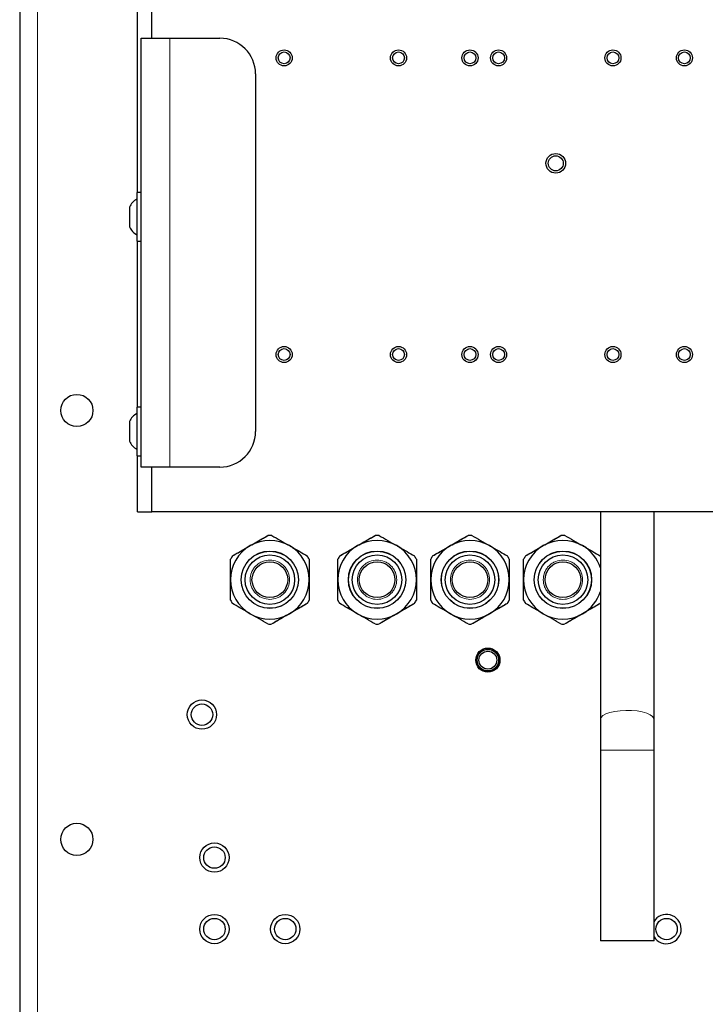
# Model space of a CAD drawing. Header units: millimetres. Extents: x 5 to 418, y 2 to 292.
# Tile 70 of 74: x 315 to 347, y 118 to 163. Entities that reach past the tile are written whole.
import ezdxf

# ---------------------------------------------------------------- set-up
doc = ezdxf.new("R2010")
doc.units = ezdxf.units.MM

msp = doc.modelspace()

# ---------------------------------------------------------------- linework, layer by layer
at = {"color": 7, "linetype": 'Continuous', "lineweight": 25}
for p, q in [((314.9068, 248.1556), (314.9068, 102.3306)), ((320.4068, 155.4014), (320.4068, 223.1348)), ((321.0735, 162.6014), (321.0735, 215.9348)), ((320.5735, 162.6014), (321.9068, 162.6014)), ((320.5735, 142.6014), (320.5735, 162.6014)), ((321.9068, 162.6014), (324.2401, 162.6014)), ((325.9068, 160.9348), (325.9068, 144.2681)), ((320.5735, 155.4014), (320.3735, 155.4014)), ((320.3735, 155.4014), (320.3735, 153.8416)), ((320.0235, 154.7264), (320.0235, 154.0956)), ((320.0235, 154.0956), (320.0235, 153.8098)), ((320.3735, 153.8416), (320.3735, 153.1348)), ((320.3735, 153.1348), (320.5735, 153.1348)), ((320.4068, 145.4014), (320.4068, 153.1348)), ((320.5735, 145.4014), (320.3735, 145.4014)), ((320.3735, 145.4014), (320.3735, 143.1348)), ((320.0235, 144.7264), (320.0235, 143.8098)), ((320.3735, 143.1348), (320.5735, 143.1348)), ((320.4068, 140.5181), (320.4068, 143.1348)), ((321.9068, 142.6014), (320.5735, 142.6014)), ((321.0735, 140.5181), (321.0735, 142.6014)), ((324.2401, 142.6014), (321.9068, 142.6014)), ((320.4068, 140.5181), (321.0735, 140.5181)), ((374.0735, 140.5181), (321.0735, 140.5181)), ((341.9901, 140.5181), (341.9901, 130.8325)), ((344.4901, 130.8325), (344.4901, 140.5181)), ((341.9901, 130.8325), (341.9901, 129.4075)), ((344.4901, 129.4075), (344.4901, 130.8325)), ((341.9901, 129.4075), (341.9901, 120.5181)), ((344.4901, 120.5181), (344.4901, 129.4075)), ((344.4901, 120.5181), (341.9901, 120.5181))]:
    msp.add_line(p, q, dxfattribs=at)
at = {"color": 7, "linetype": 'Continuous', "lineweight": 18}
for p, q in [((315.7401, 102.3264), (315.7401, 248.1598)), ((321.9068, 142.6014), (321.9068, 162.6014)), ((344.4901, 129.4075), (341.9901, 129.4075))]:
    msp.add_line(p, q, dxfattribs=at)
at = {"color": 7, "linetype": 'Continuous', "lineweight": 18, "flags": 128}
msp.add_lwpolyline([(344.4901, 130.8325), (344.4828, 130.8788), (344.4247, 130.969), (344.3112, 131.0529), (344.1476, 131.1265), (343.9416, 131.1864), (343.7028, 131.2297), (343.4424, 131.2544), (343.1725, 131.2594), (342.9057, 131.2445), (342.6546, 131.2103), (342.4309, 131.1584), (342.245, 131.0913), (342.1057, 131.012), (342.0194, 130.9244), (341.9901, 130.8325)], dxfattribs=at)
at = {"color": 7, "linetype": 'Continuous', "lineweight": 25}
for centre, radius in [((327.2401, 161.6848), 0.375), ((327.2401, 161.6848), 0.275), ((332.5735, 161.6848), 0.375), ((332.5735, 161.6848), 0.275), ((335.9068, 161.6848), 0.375), ((335.9068, 161.6848), 0.275), ((337.2401, 161.6848), 0.375), ((337.2401, 161.6848), 0.275), ((342.5735, 161.6848), 0.375), ((342.5735, 161.6848), 0.275), ((345.9068, 161.6848), 0.375), ((345.9068, 161.6848), 0.275), ((339.9068, 156.7681), 0.4583), ((339.9068, 156.7681), 0.35), ((327.2401, 147.8514), 0.375), ((327.2401, 147.8514), 0.275), ((332.5735, 147.8514), 0.375), ((332.5735, 147.8514), 0.275), ((335.9068, 147.8514), 0.375), ((335.9068, 147.8514), 0.275), ((337.2401, 147.8514), 0.375), ((337.2401, 147.8514), 0.275), ((342.5735, 147.8514), 0.375), ((342.5735, 147.8514), 0.275), ((345.9068, 147.8514), 0.375), ((345.9068, 147.8514), 0.275), ((317.5735, 145.2431), 0.75), ((326.5735, 137.3514), 1.3375), ((326.5735, 137.3514), 1.3333), ((331.5735, 137.3514), 1.3375), ((331.5735, 137.3514), 1.3333), ((335.9068, 137.3514), 1.3375), ((335.9068, 137.3514), 1.3333), ((340.2401, 137.3514), 1.3375), ((340.2401, 137.3514), 1.3333), ((326.5735, 137.3514), 1.1542), ((331.5735, 137.3514), 1.1542), ((335.9068, 137.3514), 1.1542), ((340.2401, 137.3514), 1.1542), ((326.5735, 137.3514), 0.8333), ((331.5735, 137.3514), 0.8333), ((335.9068, 137.3514), 0.8333), ((340.2401, 137.3514), 0.8333), ((336.7401, 133.6014), 0.5637), ((336.7401, 133.6014), 0.5131), ((336.7401, 133.6014), 0.5), ((336.7401, 133.6014), 0.4167), ((323.4068, 131.0598), 0.6833), ((323.4068, 131.0598), 0.5), ((317.5735, 125.2431), 0.75), ((323.9901, 124.3931), 0.6833), ((323.9901, 124.3931), 0.5), ((323.9901, 121.0598), 0.6833), ((327.2901, 121.0598), 0.6833), ((323.9901, 121.0598), 0.5), ((327.2901, 121.0598), 0.5), ((345.0735, 121.0598), 0.5)]:
    msp.add_circle(centre, radius, dxfattribs=at)
for centre, radius, start, end in [((324.2401, 160.9348), 1.6667, 0, 90), ((320.7781, 154.3729), 0.8333, 119.04979, 154.90008), ((320.7781, 154.1632), 0.8333, 205.09992, 240.95021), ((320.7781, 144.3729), 0.8333, 119.04979, 154.90008), ((324.2401, 144.2681), 1.6667, 270, 0), ((320.7781, 144.1632), 0.8333, 205.09992, 240.95021), ((326.5735, 137.3514), 1.8333, 60, 120), ((326.5735, 137.3514), 2.0667, 87.48933, 92.51067), ((331.5735, 137.3514), 1.8333, 60, 120), ((331.5735, 137.3514), 2.0667, 87.48933, 92.51067), ((335.9068, 137.3514), 1.8333, 60, 120), ((335.9068, 137.3514), 2.0667, 87.48933, 92.51067), ((340.2401, 137.3514), 1.8333, 60, 120), ((340.2401, 137.3514), 2.0667, 87.48933, 92.51067), ((326.5735, 137.3514), 1.8333, 120, 180), ((326.5735, 137.3514), 1.8333, 0, 60), ((331.5735, 137.3514), 1.8333, 120, 180), ((331.5735, 137.3514), 1.8333, 0, 60), ((335.9068, 137.3514), 1.8333, 120, 180), ((335.9068, 137.3514), 1.8333, 0, 60), ((340.2401, 137.3514), 1.8333, 120, 180), ((340.2401, 137.3514), 1.8333, 17.34144, 60), ((326.5735, 137.3514), 2.0667, 147.48933, 152.51067), ((326.5735, 137.3514), 2.0667, 27.48933, 32.51067), ((331.5735, 137.3514), 2.0667, 147.48933, 152.51067), ((331.5735, 137.3514), 2.0667, 27.48933, 32.51067), ((335.9068, 137.3514), 2.0667, 147.48933, 152.51067), ((335.9068, 137.3514), 2.0667, 27.48933, 32.51067), ((340.2401, 137.3514), 2.0667, 147.48933, 152.51067), ((326.5735, 137.3514), 1.8333, 180, 240), ((326.5735, 137.3514), 1.8333, 300, 0), ((331.5735, 137.3514), 1.8333, 180, 240), ((331.5735, 137.3514), 1.8333, 300, 0), ((335.9068, 137.3514), 1.8333, 180, 240), ((335.9068, 137.3514), 1.8333, 300, 0), ((340.2401, 137.3514), 1.8333, 180, 240), ((326.5735, 137.3514), 2.0667, 207.48933, 212.51067), ((326.5735, 137.3514), 2.0667, 327.48933, 332.51067), ((331.5735, 137.3514), 2.0667, 207.48933, 212.51067), ((331.5735, 137.3514), 2.0667, 327.48933, 332.51067), ((335.9068, 137.3514), 2.0667, 207.48933, 212.51067), ((335.9068, 137.3514), 2.0667, 327.48933, 332.51067), ((340.2401, 137.3514), 2.0667, 207.48933, 212.51067), ((340.2401, 137.3514), 1.8333, 300, 342.65856), ((326.5735, 137.3514), 1.8333, 240, 300), ((331.5735, 137.3514), 1.8333, 240, 300), ((335.9068, 137.3514), 1.8333, 240, 300), ((340.2401, 137.3514), 1.8333, 240, 300), ((326.5735, 137.3514), 2.0667, 267.48933, 272.51067), ((331.5735, 137.3514), 2.0667, 267.48933, 272.51067), ((335.9068, 137.3514), 2.0667, 267.48933, 272.51067), ((340.2401, 137.3514), 2.0667, 267.48933, 272.51067), ((345.0735, 121.0598), 0.6833, 211.38815, 149.71987)]:
    msp.add_arc(centre, radius, start, end, dxfattribs=at)
for points, knots in [([(325.6568, 138.9391), (325.8644, 139.059), (326.1435, 139.2201), (326.4137, 139.3761), (326.4829, 139.4161)], [0, 0, 0, 0, 0.7436672, 1, 1, 1, 1]), ([(325.6568, 138.9391), (325.7586, 138.9979), (326.0377, 139.159), (326.31, 139.3162), (326.4829, 139.4161)], [0, 0, 0, 0, 0.3647185, 1, 1, 1, 1]), ([(326.664, 139.4161), (326.7987, 139.3383), (327.0702, 139.1816), (327.3494, 139.0204), (327.4901, 138.9391)], [0, 0, 0, 0, 0.4960368, 1, 1, 1, 1]), ([(326.664, 139.4161), (326.7987, 139.3383), (327.0702, 139.1816), (327.3494, 139.0204), (327.4901, 138.9391)], [0, 0, 0, 0, 0.4960368, 1, 1, 1, 1]), ([(330.6568, 138.9391), (330.8644, 139.059), (331.1435, 139.2201), (331.4137, 139.3761), (331.4829, 139.4161)], [0, 0, 0, 0, 0.7436672, 1, 1, 1, 1]), ([(330.6568, 138.9391), (330.7586, 138.9979), (331.0377, 139.159), (331.31, 139.3162), (331.4829, 139.4161)], [0, 0, 0, 0, 0.3647185, 1, 1, 1, 1]), ([(331.664, 139.4161), (331.7987, 139.3383), (332.0702, 139.1816), (332.3494, 139.0204), (332.4901, 138.9391)], [0, 0, 0, 0, 0.4960368, 1, 1, 1, 1]), ([(331.664, 139.4161), (331.7987, 139.3383), (332.0702, 139.1816), (332.3494, 139.0204), (332.4901, 138.9391)], [0, 0, 0, 0, 0.49603675, 1, 1, 1, 1]), ([(334.9901, 138.9391), (335.1977, 139.059), (335.4769, 139.2201), (335.747, 139.3761), (335.8163, 139.4161)], [0, 0, 0, 0, 0.7436672, 1, 1, 1, 1]), ([(334.9901, 138.9391), (335.0919, 138.9979), (335.371, 139.159), (335.6433, 139.3162), (335.8163, 139.4161)], [0, 0, 0, 0, 0.3647185, 1, 1, 1, 1]), ([(335.9973, 139.4161), (336.132, 139.3383), (336.4035, 139.1816), (336.6827, 139.0204), (336.8235, 138.9391)], [0, 0, 0, 0, 0.4960368, 1, 1, 1, 1]), ([(335.9973, 139.4161), (336.132, 139.3383), (336.4035, 139.1816), (336.6827, 139.0204), (336.8235, 138.9391)], [0, 0, 0, 0, 0.4960368, 1, 1, 1, 1]), ([(339.3235, 138.9391), (339.4253, 138.9979), (339.7044, 139.159), (339.9766, 139.3162), (340.1496, 139.4161)], [0, 0, 0, 0, 0.3647185, 1, 1, 1, 1]), ([(339.3235, 138.9391), (339.531, 139.059), (339.8102, 139.2201), (340.0803, 139.3761), (340.1496, 139.4161)], [0, 0, 0, 0, 0.7436672, 1, 1, 1, 1]), ([(340.3307, 139.4161), (340.4653, 139.3383), (340.7368, 139.1816), (341.0161, 139.0204), (341.1568, 138.9391)], [0, 0, 0, 0, 0.4960368, 1, 1, 1, 1]), ([(340.3307, 139.4161), (340.4653, 139.3383), (340.7368, 139.1816), (341.0161, 139.0204), (341.1568, 138.9391)], [0, 0, 0, 0, 0.4960368, 1, 1, 1, 1]), ([(324.8307, 138.4622), (325.0036, 138.562), (325.2759, 138.7192), (325.555, 138.8804), (325.6568, 138.9391)], [0, 0, 0, 0, 0.6352818, 1, 1, 1, 1]), ([(324.8307, 138.4622), (324.8999, 138.5021), (325.1701, 138.6581), (325.4492, 138.8193), (325.6568, 138.9391)], [0, 0, 0, 0, 0.2563327, 1, 1, 1, 1]), ([(327.4901, 138.9391), (327.5356, 138.9129), (327.8143, 138.752), (328.0876, 138.5942), (328.3163, 138.4622)], [0, 0, 0, 0, 0.163158, 1, 1, 1, 1]), ([(327.4901, 138.9391), (327.5356, 138.9129), (327.8143, 138.752), (328.0876, 138.5942), (328.3163, 138.4622)], [0, 0, 0, 0, 0.163158, 1, 1, 1, 1]), ([(329.8307, 138.4622), (330.0036, 138.562), (330.2759, 138.7192), (330.555, 138.8804), (330.6568, 138.9391)], [0, 0, 0, 0, 0.6352818, 1, 1, 1, 1]), ([(329.8307, 138.4622), (329.8999, 138.5021), (330.1701, 138.6581), (330.4492, 138.8193), (330.6568, 138.9391)], [0, 0, 0, 0, 0.2563327, 1, 1, 1, 1]), ([(332.4901, 138.9391), (332.5356, 138.9129), (332.8143, 138.752), (333.0876, 138.5942), (333.3163, 138.4622)], [0, 0, 0, 0, 0.163158, 1, 1, 1, 1]), ([(332.4901, 138.9391), (332.5356, 138.9129), (332.8143, 138.752), (333.0876, 138.5942), (333.3163, 138.4622)], [0, 0, 0, 0, 0.163158, 1, 1, 1, 1]), ([(334.164, 138.4622), (334.337, 138.562), (334.6092, 138.7192), (334.8883, 138.8804), (334.9901, 138.9391)], [0, 0, 0, 0, 0.6352818, 1, 1, 1, 1]), ([(334.164, 138.4622), (334.2332, 138.5021), (334.5034, 138.6581), (334.7825, 138.8193), (334.9901, 138.9391)], [0, 0, 0, 0, 0.2563327, 1, 1, 1, 1]), ([(336.8235, 138.9391), (336.8689, 138.9129), (337.1476, 138.752), (337.4209, 138.5942), (337.6496, 138.4622)], [0, 0, 0, 0, 0.163158, 1, 1, 1, 1]), ([(336.8235, 138.9391), (336.8689, 138.9129), (337.1476, 138.752), (337.4209, 138.5942), (337.6496, 138.4622)], [0, 0, 0, 0, 0.163158, 1, 1, 1, 1]), ([(338.4973, 138.4622), (338.5666, 138.5021), (338.8367, 138.6581), (339.1159, 138.8193), (339.3235, 138.9391)], [0, 0, 0, 0, 0.2563327, 1, 1, 1, 1]), ([(338.4973, 138.4622), (338.6703, 138.562), (338.9426, 138.7192), (339.2217, 138.8804), (339.3235, 138.9391)], [0, 0, 0, 0, 0.6352818, 1, 1, 1, 1]), ([(341.1568, 138.9391), (341.2023, 138.9129), (341.4809, 138.752), (341.7542, 138.5942), (341.9829, 138.4622)], [0, 0, 0, 0, 0.163158, 1, 1, 1, 1]), ([(341.1568, 138.9391), (341.2023, 138.9129), (341.4809, 138.752), (341.7542, 138.5942), (341.9829, 138.4622)], [0, 0, 0, 0, 0.163158, 1, 1, 1, 1]), ([(324.7401, 137.3514), (324.7401, 137.4039), (324.7401, 137.7257), (324.7401, 138.0413), (324.7401, 138.3054)], [0, 0, 0, 0, 0.163158, 1, 1, 1, 1]), ([(324.7401, 137.3514), (324.7401, 137.4039), (324.7401, 137.7257), (324.7401, 138.0413), (324.7401, 138.3054)], [0, 0, 0, 0, 0.163158, 1, 1, 1, 1]), ([(328.4068, 138.3054), (328.4068, 138.1498), (328.4068, 137.8363), (328.4068, 137.5139), (328.4068, 137.3514)], [0, 0, 0, 0, 0.4960368, 1, 1, 1, 1]), ([(328.4068, 138.3054), (328.4068, 138.1498), (328.4068, 137.8363), (328.4068, 137.5139), (328.4068, 137.3514)], [0, 0, 0, 0, 0.4960368, 1, 1, 1, 1]), ([(329.7401, 137.3514), (329.7401, 137.4039), (329.7401, 137.7257), (329.7401, 138.0413), (329.7401, 138.3054)], [0, 0, 0, 0, 0.163158, 1, 1, 1, 1]), ([(329.7401, 137.3514), (329.7401, 137.4039), (329.7401, 137.7257), (329.7401, 138.0413), (329.7401, 138.3054)], [0, 0, 0, 0, 0.163158, 1, 1, 1, 1]), ([(333.4068, 138.3054), (333.4068, 138.1498), (333.4068, 137.8363), (333.4068, 137.5139), (333.4068, 137.3514)], [0, 0, 0, 0, 0.4960368, 1, 1, 1, 1]), ([(333.4068, 138.3054), (333.4068, 138.1498), (333.4068, 137.8363), (333.4068, 137.5139), (333.4068, 137.3514)], [0, 0, 0, 0, 0.4960368, 1, 1, 1, 1]), ([(334.0735, 137.3514), (334.0735, 137.4039), (334.0735, 137.7257), (334.0735, 138.0413), (334.0735, 138.3054)], [0, 0, 0, 0, 0.163158, 1, 1, 1, 1]), ([(334.0735, 137.3514), (334.0735, 137.4039), (334.0735, 137.7257), (334.0735, 138.0413), (334.0735, 138.3054)], [0, 0, 0, 0, 0.163158, 1, 1, 1, 1]), ([(337.7401, 138.3054), (337.7401, 138.1498), (337.7401, 137.8363), (337.7401, 137.5139), (337.7401, 137.3514)], [0, 0, 0, 0, 0.4960368, 1, 1, 1, 1]), ([(337.7401, 138.3054), (337.7401, 138.1498), (337.7401, 137.8363), (337.7401, 137.5139), (337.7401, 137.3514)], [0, 0, 0, 0, 0.4960368, 1, 1, 1, 1]), ([(338.4068, 137.3514), (338.4068, 137.4039), (338.4068, 137.7257), (338.4068, 138.0413), (338.4068, 138.3054)], [0, 0, 0, 0, 0.163158, 1, 1, 1, 1]), ([(338.4068, 137.3514), (338.4068, 137.4039), (338.4068, 137.7257), (338.4068, 138.0413), (338.4068, 138.3054)], [0, 0, 0, 0, 0.163158, 1, 1, 1, 1]), ([(324.7401, 136.3975), (324.7401, 136.553), (324.7401, 136.8665), (324.7401, 137.1889), (324.7401, 137.3514)], [0, 0, 0, 0, 0.4960368, 1, 1, 1, 1]), ([(324.7401, 136.3975), (324.7401, 136.553), (324.7401, 136.8665), (324.7401, 137.1889), (324.7401, 137.3514)], [0, 0, 0, 0, 0.49603675, 1, 1, 1, 1]), ([(328.4068, 137.3514), (328.4068, 137.2989), (328.4068, 136.9771), (328.4068, 136.6616), (328.4068, 136.3975)], [0, 0, 0, 0, 0.163158, 1, 1, 1, 1]), ([(328.4068, 137.3514), (328.4068, 137.2989), (328.4068, 136.9771), (328.4068, 136.6616), (328.4068, 136.3975)], [0, 0, 0, 0, 0.163158, 1, 1, 1, 1]), ([(329.7401, 136.3975), (329.7401, 136.553), (329.7401, 136.8665), (329.7401, 137.1889), (329.7401, 137.3514)], [0, 0, 0, 0, 0.4960368, 1, 1, 1, 1]), ([(329.7401, 136.3975), (329.7401, 136.553), (329.7401, 136.8665), (329.7401, 137.1889), (329.7401, 137.3514)], [0, 0, 0, 0, 0.49603675, 1, 1, 1, 1]), ([(333.4068, 137.3514), (333.4068, 137.2989), (333.4068, 136.9771), (333.4068, 136.6616), (333.4068, 136.3975)], [0, 0, 0, 0, 0.163158, 1, 1, 1, 1]), ([(333.4068, 137.3514), (333.4068, 137.2989), (333.4068, 136.9771), (333.4068, 136.6616), (333.4068, 136.3975)], [0, 0, 0, 0, 0.163158, 1, 1, 1, 1]), ([(334.0735, 136.3975), (334.0735, 136.553), (334.0735, 136.8665), (334.0735, 137.1889), (334.0735, 137.3514)], [0, 0, 0, 0, 0.4960368, 1, 1, 1, 1]), ([(334.0735, 136.3975), (334.0735, 136.553), (334.0735, 136.8665), (334.0735, 137.1889), (334.0735, 137.3514)], [0, 0, 0, 0, 0.49603675, 1, 1, 1, 1]), ([(337.7401, 137.3514), (337.7401, 137.2989), (337.7401, 136.9771), (337.7401, 136.6616), (337.7401, 136.3975)], [0, 0, 0, 0, 0.163158, 1, 1, 1, 1]), ([(337.7401, 137.3514), (337.7401, 137.2989), (337.7401, 136.9771), (337.7401, 136.6616), (337.7401, 136.3975)], [0, 0, 0, 0, 0.163158, 1, 1, 1, 1]), ([(338.4068, 136.3975), (338.4068, 136.553), (338.4068, 136.8665), (338.4068, 137.1889), (338.4068, 137.3514)], [0, 0, 0, 0, 0.49603675, 1, 1, 1, 1]), ([(338.4068, 136.3975), (338.4068, 136.553), (338.4068, 136.8665), (338.4068, 137.1889), (338.4068, 137.3514)], [0, 0, 0, 0, 0.4960368, 1, 1, 1, 1]), ([(325.6568, 135.7637), (325.6113, 135.79), (325.3326, 135.9509), (325.0594, 136.1086), (324.8307, 136.2407)], [0, 0, 0, 0, 0.163158, 1, 1, 1, 1]), ([(325.6568, 135.7637), (325.6113, 135.79), (325.3326, 135.9509), (325.0594, 136.1086), (324.8307, 136.2407)], [0, 0, 0, 0, 0.16315796, 1, 1, 1, 1]), ([(328.3163, 136.2407), (328.247, 136.2007), (327.9769, 136.0447), (327.6977, 135.8836), (327.4901, 135.7637)], [0, 0, 0, 0, 0.2563327, 1, 1, 1, 1]), ([(328.3163, 136.2407), (328.1433, 136.1408), (327.871, 135.9836), (327.5919, 135.8225), (327.4901, 135.7637)], [0, 0, 0, 0, 0.6352818, 1, 1, 1, 1]), ([(330.6568, 135.7637), (330.6113, 135.79), (330.3326, 135.9509), (330.0594, 136.1086), (329.8307, 136.2407)], [0, 0, 0, 0, 0.163158, 1, 1, 1, 1]), ([(330.6568, 135.7637), (330.6113, 135.79), (330.3326, 135.9509), (330.0594, 136.1086), (329.8307, 136.2407)], [0, 0, 0, 0, 0.163158, 1, 1, 1, 1]), ([(333.3163, 136.2407), (333.247, 136.2007), (332.9769, 136.0447), (332.6977, 135.8836), (332.4901, 135.7637)], [0, 0, 0, 0, 0.2563327, 1, 1, 1, 1]), ([(333.3163, 136.2407), (333.1433, 136.1408), (332.871, 135.9836), (332.5919, 135.8225), (332.4901, 135.7637)], [0, 0, 0, 0, 0.6352818, 1, 1, 1, 1]), ([(334.9901, 135.7637), (334.9447, 135.79), (334.666, 135.9509), (334.3927, 136.1086), (334.164, 136.2407)], [0, 0, 0, 0, 0.163158, 1, 1, 1, 1]), ([(334.9901, 135.7637), (334.9447, 135.79), (334.666, 135.9509), (334.3927, 136.1086), (334.164, 136.2407)], [0, 0, 0, 0, 0.163158, 1, 1, 1, 1]), ([(337.6496, 136.2407), (337.5803, 136.2007), (337.3102, 136.0447), (337.031, 135.8836), (336.8235, 135.7637)], [0, 0, 0, 0, 0.2563327, 1, 1, 1, 1]), ([(337.6496, 136.2407), (337.4766, 136.1408), (337.2044, 135.9836), (336.9253, 135.8225), (336.8235, 135.7637)], [0, 0, 0, 0, 0.6352818, 1, 1, 1, 1]), ([(339.3235, 135.7637), (339.278, 135.79), (338.9993, 135.9509), (338.726, 136.1086), (338.4973, 136.2407)], [0, 0, 0, 0, 0.16315796, 1, 1, 1, 1]), ([(339.3235, 135.7637), (339.278, 135.79), (338.9993, 135.9509), (338.726, 136.1086), (338.4973, 136.2407)], [0, 0, 0, 0, 0.163158, 1, 1, 1, 1]), ([(341.9829, 136.2407), (341.81, 136.1408), (341.5377, 135.9836), (341.2586, 135.8225), (341.1568, 135.7637)], [0, 0, 0, 0, 0.6352818, 1, 1, 1, 1]), ([(341.9829, 136.2407), (341.9137, 136.2007), (341.6435, 136.0447), (341.3644, 135.8836), (341.1568, 135.7637)], [0, 0, 0, 0, 0.2563327, 1, 1, 1, 1]), ([(326.4829, 135.2867), (326.3483, 135.3645), (326.0767, 135.5212), (325.7975, 135.6825), (325.6568, 135.7637)], [0, 0, 0, 0, 0.49603675, 1, 1, 1, 1]), ([(326.4829, 135.2867), (326.3483, 135.3645), (326.0767, 135.5212), (325.7975, 135.6825), (325.6568, 135.7637)], [0, 0, 0, 0, 0.4960368, 1, 1, 1, 1]), ([(327.4901, 135.7637), (327.3883, 135.7049), (327.1092, 135.5438), (326.837, 135.3866), (326.664, 135.2867)], [0, 0, 0, 0, 0.3647185, 1, 1, 1, 1]), ([(327.4901, 135.7637), (327.2825, 135.6439), (327.0034, 135.4827), (326.7332, 135.3267), (326.664, 135.2867)], [0, 0, 0, 0, 0.7436672, 1, 1, 1, 1]), ([(331.4829, 135.2867), (331.3483, 135.3645), (331.0767, 135.5212), (330.7975, 135.6825), (330.6568, 135.7637)], [0, 0, 0, 0, 0.49603675, 1, 1, 1, 1]), ([(331.4829, 135.2867), (331.3483, 135.3645), (331.0767, 135.5212), (330.7975, 135.6825), (330.6568, 135.7637)], [0, 0, 0, 0, 0.4960368, 1, 1, 1, 1]), ([(332.4901, 135.7637), (332.3883, 135.7049), (332.1092, 135.5438), (331.837, 135.3866), (331.664, 135.2867)], [0, 0, 0, 0, 0.3647185, 1, 1, 1, 1]), ([(332.4901, 135.7637), (332.2825, 135.6439), (332.0034, 135.4827), (331.7332, 135.3267), (331.664, 135.2867)], [0, 0, 0, 0, 0.7436672, 1, 1, 1, 1]), ([(335.8163, 135.2867), (335.6816, 135.3645), (335.4101, 135.5212), (335.1308, 135.6825), (334.9901, 135.7637)], [0, 0, 0, 0, 0.49603675, 1, 1, 1, 1]), ([(335.8163, 135.2867), (335.6816, 135.3645), (335.4101, 135.5212), (335.1308, 135.6825), (334.9901, 135.7637)], [0, 0, 0, 0, 0.4960368, 1, 1, 1, 1]), ([(336.8235, 135.7637), (336.7217, 135.7049), (336.4426, 135.5438), (336.1703, 135.3866), (335.9973, 135.2867)], [0, 0, 0, 0, 0.3647185, 1, 1, 1, 1]), ([(336.8235, 135.7637), (336.6159, 135.6439), (336.3367, 135.4827), (336.0666, 135.3267), (335.9973, 135.2867)], [0, 0, 0, 0, 0.7436672, 1, 1, 1, 1]), ([(340.1496, 135.2867), (340.0149, 135.3645), (339.7434, 135.5212), (339.4642, 135.6825), (339.3235, 135.7637)], [0, 0, 0, 0, 0.4960368, 1, 1, 1, 1]), ([(340.1496, 135.2867), (340.0149, 135.3645), (339.7434, 135.5212), (339.4642, 135.6825), (339.3235, 135.7637)], [0, 0, 0, 0, 0.49603675, 1, 1, 1, 1]), ([(341.1568, 135.7637), (340.9492, 135.6439), (340.6701, 135.4827), (340.3999, 135.3267), (340.3307, 135.2867)], [0, 0, 0, 0, 0.7436672, 1, 1, 1, 1]), ([(341.1568, 135.7637), (341.055, 135.7049), (340.7759, 135.5438), (340.5036, 135.3866), (340.3307, 135.2867)], [0, 0, 0, 0, 0.3647185, 1, 1, 1, 1])]:
    msp.add_open_spline(points, degree=3, knots=knots, dxfattribs=at)
at = {"color": 7, "linetype": 'Continuous', "lineweight": 18}
for points in [[(326.5735, 136.4348), (326.4582, 136.447), (326.2808, 136.4658), (326.0673, 136.5801), (325.9206, 136.6984), (325.8016, 136.8453), (325.6909, 137.0587), (325.6347, 137.3514), (325.6909, 137.6441), (325.8016, 137.8576), (325.9206, 138.0042), (326.0673, 138.1233), (326.2808, 138.234), (326.5735, 138.2902), (326.8661, 138.234), (327.0796, 138.1233), (327.2263, 138.0042), (327.3453, 137.8576), (327.4561, 137.6441), (327.5123, 137.3514), (327.4561, 137.0587), (327.3453, 136.8453), (327.2263, 136.6984), (327.0796, 136.5801), (326.8661, 136.4658), (326.6888, 136.447), (326.5735, 136.4348)], [(331.5735, 138.2681), (331.6888, 138.2558), (331.8661, 138.237), (332.0796, 138.1227), (332.2263, 138.0044), (332.3453, 137.8575), (332.4561, 137.6441), (332.5123, 137.3514), (332.4561, 137.0587), (332.3453, 136.8453), (332.2263, 136.6986), (332.0796, 136.5795), (331.8661, 136.4688), (331.5735, 136.4126), (331.2808, 136.4688), (331.0673, 136.5795), (330.9206, 136.6986), (330.8016, 136.8453), (330.6909, 137.0587), (330.6347, 137.3514), (330.6909, 137.6441), (330.8016, 137.8575), (330.9206, 138.0044), (331.0673, 138.1227), (331.2808, 138.237), (331.4582, 138.2558), (331.5735, 138.2681)], [(335.9068, 136.4348), (335.7915, 136.447), (335.6141, 136.4658), (335.4006, 136.5801), (335.254, 136.6984), (335.1349, 136.8453), (335.0242, 137.0587), (334.968, 137.3514), (335.0242, 137.6441), (335.1349, 137.8576), (335.254, 138.0042), (335.4006, 138.1233), (335.6141, 138.234), (335.9068, 138.2902), (336.1995, 138.234), (336.413, 138.1233), (336.5596, 138.0042), (336.6787, 137.8576), (336.7894, 137.6441), (336.8456, 137.3514), (336.7894, 137.0587), (336.6787, 136.8453), (336.5596, 136.6984), (336.413, 136.5801), (336.1995, 136.4658), (336.0221, 136.447), (335.9068, 136.4348)], [(340.2401, 138.2681), (340.3554, 138.2558), (340.5328, 138.237), (340.7463, 138.1227), (340.8929, 138.0044), (341.012, 137.8575), (341.1227, 137.6441), (341.1789, 137.3514), (341.1227, 137.0587), (341.012, 136.8453), (340.8929, 136.6986), (340.7463, 136.5795), (340.5328, 136.4688), (340.2401, 136.4126), (339.9474, 136.4688), (339.734, 136.5795), (339.5873, 136.6986), (339.4682, 136.8453), (339.3575, 137.0587), (339.3013, 137.3514), (339.3575, 137.6441), (339.4682, 137.8575), (339.5873, 138.0044), (339.734, 138.1227), (339.9474, 138.237), (340.1248, 138.2558), (340.2401, 138.2681)]]:
    msp.add_open_spline(points, degree=3, knots=[0, 0, 0, 0, 0.0598642, 0.0920902, 0.125, 0.1579098, 0.1901358, 0.25, 0.3098642, 0.3420902, 0.375, 0.4079098, 0.4401358, 0.5, 0.5598642, 0.5920902, 0.625, 0.6579098, 0.6901358, 0.75, 0.8098642, 0.8420902, 0.875, 0.9079098, 0.9401358, 1, 1, 1, 1], dxfattribs=at)

doc.saveas('drawing.dxf')
